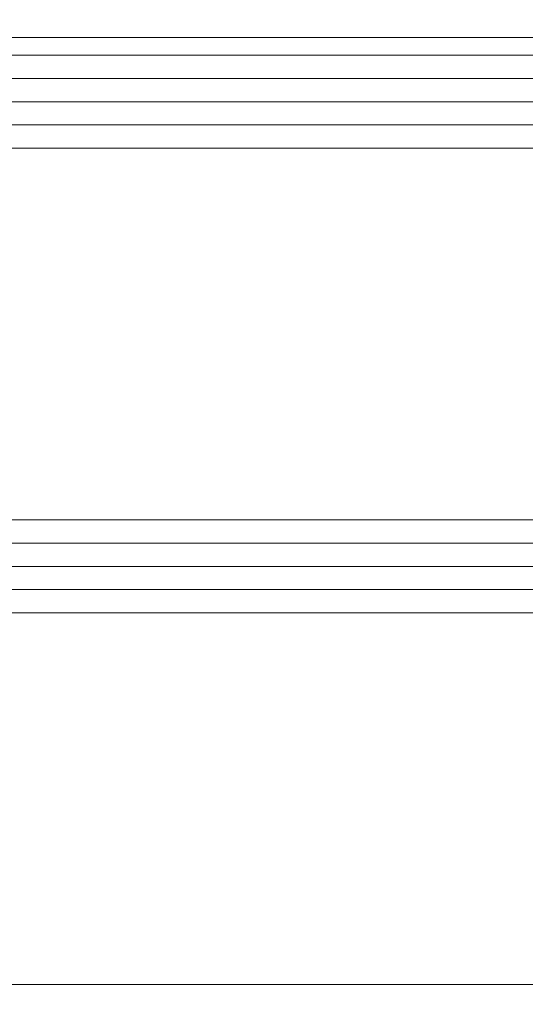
# Model space of a CAD drawing. Extents: x 1911006 to 2186114, y 709265 to 747216.
# Tile 151 of 256: x 1922599 to 1922621, y 735158 to 735200. Entities that reach past the tile are written whole.
import ezdxf

# ---------------------------------------------------------------- set-up
doc = ezdxf.new("R2010")
doc.units = 0
doc.header["$LTSCALE"] = 500
doc.header["$MEASUREMENT"] = 0
doc.layers.add('_MB_kreskowanie_szklo_0.09', color=157, linetype='CONTINUOUS', lineweight=9)
doc.layers.add('_MB_szklo_0.15', color=142, linetype='CONTINUOUS', lineweight=15)

msp = doc.modelspace()

# ---------------------------------------------------------------- linework, layer by layer
at = {"layer": '_MB_kreskowanie_szklo_0.09', "color": 7}
for points in [[(1922582.454, 735197.727), (1923320.454, 735197.727)], [(1922582.454, 735196.727), (1923320.454, 735196.727)], [(1922582.454, 735195.727), (1923320.454, 735195.727)], [(1922582.454, 735177.727), (1923320.454, 735177.727)], [(1922582.454, 735176.727), (1923320.454, 735176.727)], [(1922582.454, 735175.727), (1923320.454, 735175.727)]]:
    msp.add_lwpolyline(points, dxfattribs=at)
at = {"layer": '_MB_szklo_0.15', "color": 7}
for points in [[(1923320.454, 735199.487), (1922582.454, 735199.487), (1922582.454, 735203.487), (1923320.454, 735203.487)], [(1923320.454, 735198.727), (1922582.454, 735198.727), (1922582.454, 735199.487), (1923320.454, 735199.487)], [(1923320.454, 735194.727), (1922582.454, 735194.727), (1922582.454, 735198.727), (1923320.454, 735198.727)], [(1923320.454, 735174.727), (1922582.454, 735174.727), (1922582.454, 735178.727), (1923320.454, 735178.727)], [(1923320.454, 735152.727), (1922582.454, 735152.727), (1922582.454, 735158.727), (1923320.454, 735158.727)]]:
    msp.add_lwpolyline(points, dxfattribs=at)

doc.saveas('drawing.dxf')
